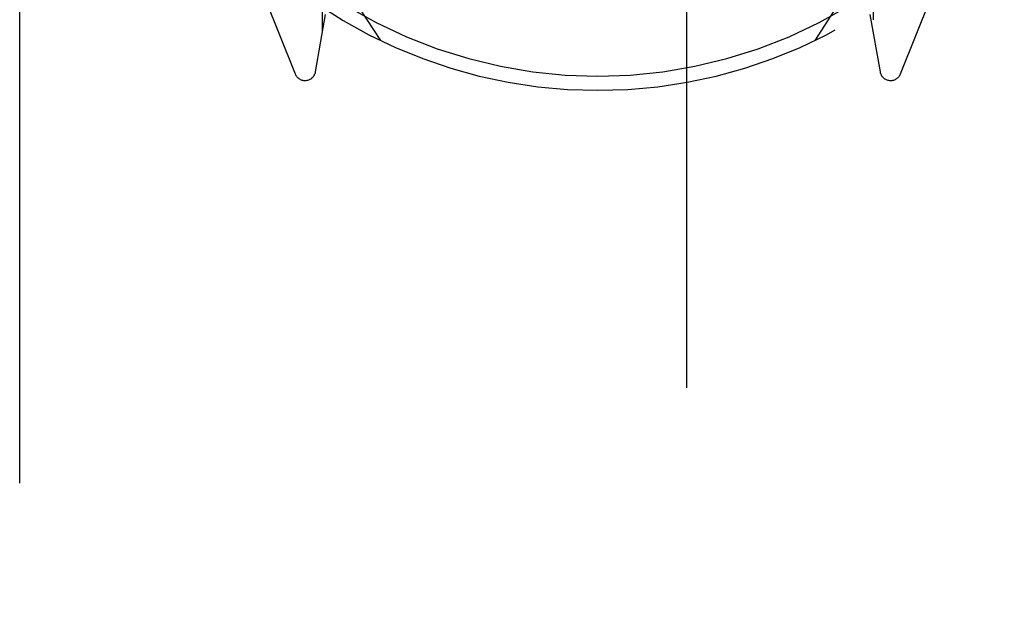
# Model space of a CAD drawing. Header units: inches. Extents: x 0 to 185, y 0 to 120.
# Tile 25 of 102: x 78.459 to 79.843, y 11.727 to 12.571. Entities that reach past the tile are written whole.
import ezdxf

# ---------------------------------------------------------------- set-up
doc = ezdxf.new("R2010")
doc.units = ezdxf.units.IN
doc.header["$LTSCALE"] = 10.163043
doc.header["$MEASUREMENT"] = 0
doc.linetypes.add('HIDDEN', pattern=[0.2, 0.1, -0.1])
doc.linetypes.add('PHANTOM', pattern=[0.8, 0.45, -0.05, 0.1, -0.05, 0.1, -0.05])
doc.layers.add('AVAILABLE_DOOR_SPACE', color=7, linetype='CONTINUOUS')
doc.layers.add('DEFAULT_2', color=8, linetype='HIDDEN')

msp = doc.modelspace()

# ---------------------------------------------------------------- linework, layer by layer
at = {"layer": 'AVAILABLE_DOOR_SPACE', "color": 4, "linetype": 'PHANTOM'}
msp.add_line((78.4593, 32.7533), (78.4593, 10.0679), dxfattribs=at)
at = {"layer": 'DEFAULT_2', "color": 8, "linetype": 'HIDDEN'}
for p, q in [((79.1468, 36.0223), (79.1468, 10.0204)), ((79.3968, 10.0204), (79.3968, 36.0223)), ((78.8849, 12.5533), (78.8849, 13.5867)), ((79.6587, 13.5867), (79.6587, 12.5533)), ((78.7762, 12.6701), (78.8464, 12.4946)), ((79.6973, 12.4946), (79.7675, 12.6701)), ((78.9668, 12.5414), (78.8968, 12.6503)), ((79.6468, 12.6503), (79.5768, 12.5414)), ((78.8751, 12.4976), (78.8893, 12.5782)), ((79.6543, 12.5782), (79.6686, 12.4976))]:
    msp.add_line(p, q, dxfattribs=at)
for centre, radius, start, end in [((79.2718, 13.1714), 0.7, 215.2961, 324.7039), ((79.2718, 13.1714), 0.68, 238.7763, 301.2238), ((78.8604, 12.5002), 0.015, 201.8041, 350), ((79.6833, 12.5002), 0.015, 190, 338.1959)]:
    msp.add_arc(centre, radius, start, end, dxfattribs=at)

doc.saveas('drawing.dxf')
